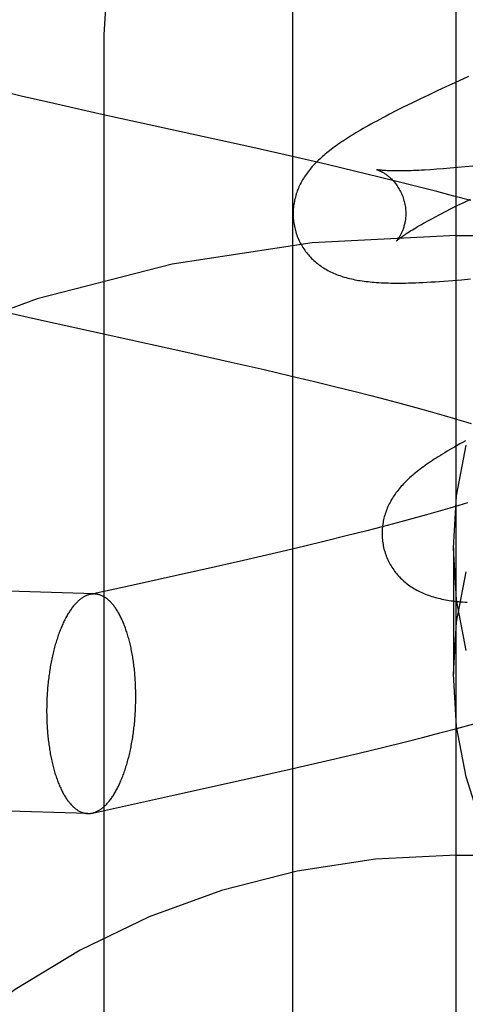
# Model space of a CAD drawing. Header units: inches. Extents: x 0 to 248, y 0 to 160.
# Tile 35 of 73: x 86.2828 to 86.3619, y 82.0943 to 82.2691. Entities that reach past the tile are written whole.
import ezdxf

# ---------------------------------------------------------------- set-up
doc = ezdxf.new("R2010")
doc.units = ezdxf.units.IN
doc.header["$LTSCALE"] = 13.627625
doc.header["$MEASUREMENT"] = 0
doc.linetypes.add('HIDDEN', pattern=[0.2, 0.1, -0.1])
doc.layers.add('DEFAULT_2', color=8, linetype='HIDDEN')
doc.layers.add('RIGHTHAND_DOOR_ASSEMBLY', color=7, linetype='CONTINUOUS')

msp = doc.modelspace()

# ---------------------------------------------------------------- linework, layer by layer
at = {"layer": 'DEFAULT_2', "color": 8, "linetype": 'HIDDEN'}
for p, q in [((86.36028, 78.8716), (86.36028, 84.3721)), ((86.29778, 81.52344), (86.29778, 82.26649)), ((86.36249, 82.25903), (86.36004, 82.25792)), ((86.35844, 82.25719), (86.35688, 82.25647)), ((86.36004, 82.25792), (86.35844, 82.25719)), ((86.2833, 82.25551), (86.28049, 82.25619)), ((86.28627, 82.25482), (86.2833, 82.25551)), ((86.35535, 82.25575), (86.35384, 82.25503)), ((86.35688, 82.25647), (86.35535, 82.25575)), ((86.29017, 82.25392), (86.28627, 82.25482)), ((86.29684, 82.25243), (86.29017, 82.25392)), ((86.35099, 82.25363), (86.34967, 82.25297)), ((86.35239, 82.25432), (86.35099, 82.25363)), ((86.35384, 82.25503), (86.35239, 82.25432)), ((86.32418, 82.2464), (86.29684, 82.25243)), ((86.34967, 82.25297), (86.34843, 82.25233)), ((86.33125, 82.2448), (86.32418, 82.2464)), ((86.33738, 82.24339), (86.33125, 82.2448)), ((86.3425, 82.24218), (86.33738, 82.24339)), ((86.36325, 82.24312), (86.36186, 82.24298)), ((86.34661, 82.24118), (86.3425, 82.24218)), ((86.35682, 82.24255), (86.3557, 82.24247)), ((86.358, 82.24264), (86.35682, 82.24255)), ((86.35923, 82.24274), (86.358, 82.24264)), ((86.36052, 82.24286), (86.35923, 82.24274)), ((86.36186, 82.24298), (86.36052, 82.24286)), ((86.35072, 82.24017), (86.34661, 82.24118)), ((86.35379, 82.23939), (86.35072, 82.24017)), ((86.35684, 82.23861), (86.35379, 82.23939)), ((86.35989, 82.23781), (86.35684, 82.23861)), ((86.36291, 82.23699), (86.35989, 82.23781)), ((86.3594, 82.23558), (86.36048, 82.23612)), ((86.36048, 82.23612), (86.36162, 82.23668)), ((86.36162, 82.23668), (86.36281, 82.23725)), ((86.35648, 82.23407), (86.3574, 82.23455)), ((86.3574, 82.23455), (86.35837, 82.23506)), ((86.35837, 82.23506), (86.3594, 82.23558)), ((86.36028, 82.23077), (86.86028, 82.23077)), ((86.35966, 82.2228), (86.36125, 82.22294)), ((86.36125, 82.22294), (86.36285, 82.22308)), ((86.28015, 82.21723), (86.2856, 82.216)), ((86.2856, 82.216), (86.31246, 82.21008)), ((86.31246, 82.21008), (86.32032, 82.20831)), ((86.32032, 82.20831), (86.32619, 82.20697)), ((86.32619, 82.20697), (86.33104, 82.20583)), ((86.33104, 82.20583), (86.33487, 82.20492)), ((86.33487, 82.20492), (86.33866, 82.20399)), ((86.33866, 82.20399), (86.34238, 82.20307)), ((86.34238, 82.20307), (86.34513, 82.20237)), ((86.34513, 82.20237), (86.34784, 82.20166)), ((86.34784, 82.20166), (86.3505, 82.20096)), ((86.3505, 82.20096), (86.3531, 82.20025)), ((86.3531, 82.20025), (86.35565, 82.19955)), ((86.35565, 82.19955), (86.35815, 82.19884)), ((86.35815, 82.19884), (86.35977, 82.19837)), ((86.35977, 82.19837), (86.36137, 82.1979)), ((86.36137, 82.1979), (86.36294, 82.19743)), ((86.35751, 82.18188), (86.355, 82.18117)), ((86.35914, 82.18235), (86.35751, 82.18188)), ((86.36075, 82.18282), (86.35914, 82.18235)), ((86.36232, 82.18329), (86.36075, 82.18282)), ((86.35244, 82.18047), (86.34982, 82.17976)), ((86.355, 82.18117), (86.35244, 82.18047)), ((86.34444, 82.17836), (86.34076, 82.17743)), ((86.34716, 82.17906), (86.34444, 82.17836)), ((86.34982, 82.17976), (86.34716, 82.17906)), ((86.34076, 82.17743), (86.33701, 82.1765)), ((86.33321, 82.17558), (86.3284, 82.17445)), ((86.33701, 82.1765), (86.33321, 82.17558)), ((86.35978, 82.17535), (86.35978, 82.15286)), ((86.29611, 82.16713), (86.08864, 82.17357)), ((86.32256, 82.1731), (86.3157, 82.17154)), ((86.3284, 82.17445), (86.32256, 82.1731)), ((86.3157, 82.17154), (86.30104, 82.16831)), ((86.30104, 82.16831), (86.29531, 82.16705)), ((86.36041, 82.14324), (86.36343, 82.14405)), ((86.35127, 82.14087), (86.35433, 82.14165)), ((86.35433, 82.14165), (86.35738, 82.14244)), ((86.35738, 82.14244), (86.36041, 82.14324)), ((86.34718, 82.13986), (86.35127, 82.14087)), ((86.33796, 82.13765), (86.34308, 82.13886)), ((86.34308, 82.13886), (86.34718, 82.13986)), ((86.33184, 82.13623), (86.33796, 82.13765)), ((86.31013, 82.13139), (86.32478, 82.13463)), ((86.32478, 82.13463), (86.33184, 82.13623)), ((86.2949, 82.12814), (86.08742, 82.13459)), ((86.29571, 82.12822), (86.31013, 82.13139)), ((86.36028, 82.12077), (86.86028, 82.12077))]:
    msp.add_line(p, q, dxfattribs=at)
for points in [[(86.29778, 82.26649), (86.29841, 82.2761), (86.30031, 82.28556), (86.30345, 82.2947), (86.30776, 82.30336), (86.3132, 82.3114), (86.31965, 82.31868), (86.32702, 82.32508), (86.33519, 82.33047), (86.344, 82.33477), (86.35331, 82.3379), (86.36296, 82.33979), (86.37278, 82.34043)], [(86.34843, 82.25233), (86.34784, 82.25202), (86.34726, 82.25172), (86.34671, 82.25142), (86.34617, 82.25113), (86.34566, 82.25085), (86.34516, 82.25057), (86.34467, 82.2503), (86.34421, 82.25003), (86.34376, 82.24978), (86.34332, 82.24952), (86.3429, 82.24927), (86.34249, 82.24903), (86.34209, 82.24879), (86.34171, 82.24855), (86.34133, 82.24831), (86.34097, 82.24808), (86.34062, 82.24785), (86.34027, 82.24763), (86.33994, 82.24741), (86.33962, 82.24718), (86.3393, 82.24696), (86.33899, 82.24675), (86.33869, 82.24653), (86.3384, 82.24631), (86.33812, 82.2461), (86.33784, 82.24589), (86.33757, 82.24567), (86.3373, 82.24546), (86.33704, 82.24524), (86.33679, 82.24503)], [(86.33679, 82.24503), (86.33654, 82.24481), (86.3363, 82.2446), (86.33606, 82.24438), (86.33583, 82.24416), (86.3356, 82.24394), (86.33538, 82.24372), (86.33517, 82.2435), (86.33496, 82.24327), (86.33475, 82.24305), (86.33456, 82.24282), (86.33436, 82.24259), (86.33418, 82.24236), (86.33399, 82.24212), (86.33382, 82.24189), (86.33365, 82.24165), (86.33349, 82.24141), (86.33333, 82.24117), (86.33317, 82.24093), (86.33303, 82.24069), (86.33289, 82.24044), (86.33275, 82.24019), (86.33262, 82.23994), (86.3325, 82.23969), (86.33238, 82.23944), (86.33227, 82.23919), (86.33217, 82.23894), (86.33207, 82.23868), (86.33198, 82.23843), (86.3319, 82.23817), (86.33182, 82.23791), (86.33174, 82.23765), (86.33168, 82.23739), (86.33161, 82.23713), (86.33156, 82.23686), (86.33151, 82.23659), (86.33146, 82.23632), (86.33143, 82.23605), (86.3314, 82.23578), (86.33137, 82.2355), (86.33135, 82.23523), (86.33134, 82.23495), (86.33134, 82.23467), (86.33134, 82.23439), (86.33135, 82.23412), (86.33137, 82.23384), (86.33139, 82.23356), (86.33142, 82.23328), (86.33146, 82.233), (86.33151, 82.23273), (86.33156, 82.23245), (86.33162, 82.23218), (86.33168, 82.2319), (86.33175, 82.23167)], [(86.34618, 82.24249), (86.34616, 82.2425), (86.34615, 82.2425), (86.34616, 82.2425), (86.34617, 82.24249), (86.34619, 82.24249), (86.34622, 82.24248), (86.34626, 82.24247), (86.3463, 82.24245), (86.34635, 82.24244), (86.34641, 82.24241), (86.34647, 82.24239), (86.34654, 82.24236), (86.34661, 82.24233), (86.34669, 82.2423), (86.34677, 82.24226), (86.34685, 82.24222), (86.34694, 82.24218), (86.34704, 82.24213), (86.34713, 82.24208), (86.34723, 82.24202), (86.34734, 82.24196), (86.34745, 82.2419), (86.34756, 82.24183), (86.34767, 82.24175), (86.34778, 82.24167), (86.3479, 82.24159), (86.34802, 82.2415), (86.34814, 82.2414), (86.34827, 82.2413), (86.3484, 82.2412), (86.34852, 82.24108), (86.34865, 82.24097), (86.34878, 82.24084), (86.34891, 82.24071), (86.34904, 82.24057), (86.34918, 82.24043), (86.34931, 82.24027), (86.34944, 82.24011), (86.34957, 82.23995), (86.3497, 82.23977), (86.34982, 82.23959), (86.34995, 82.23941), (86.35007, 82.23921), (86.35019, 82.23901), (86.3503, 82.23881), (86.35041, 82.2386), (86.35051, 82.23838), (86.35061, 82.23816), (86.35071, 82.23794), (86.3508, 82.23771), (86.35088, 82.23747), (86.35095, 82.23724), (86.35101, 82.23703)], [(86.3557, 82.24247), (86.35465, 82.24241), (86.35414, 82.24238), (86.35365, 82.24236), (86.35317, 82.24234), (86.35271, 82.24232), (86.35227, 82.2423), (86.35184, 82.24229), (86.35143, 82.24228), (86.35103, 82.24227), (86.35065, 82.24226), (86.35029, 82.24226), (86.34994, 82.24226), (86.34961, 82.24226), (86.3493, 82.24227), (86.349, 82.24227), (86.34871, 82.24228), (86.34845, 82.24229), (86.3482, 82.2423), (86.34796, 82.24231), (86.34774, 82.24232), (86.34754, 82.24233), (86.34735, 82.24235), (86.34718, 82.24236), (86.34702, 82.24238), (86.34688, 82.24239), (86.34675, 82.24241), (86.34664, 82.24242), (86.34653, 82.24243), (86.34645, 82.24245), (86.34637, 82.24246), (86.34631, 82.24247), (86.34625, 82.24248), (86.34621, 82.24249), (86.34618, 82.24249), (86.34618, 82.24249)], [(86.35101, 82.23703), (86.35107, 82.23682), (86.35113, 82.23658), (86.35118, 82.23633), (86.35122, 82.23609), (86.35126, 82.23585), (86.35129, 82.23561), (86.35131, 82.23537), (86.35132, 82.23513), (86.35133, 82.2349), (86.35133, 82.23466), (86.35133, 82.23444), (86.35132, 82.23421), (86.3513, 82.23399), (86.35128, 82.23378), (86.35126, 82.23357), (86.35123, 82.23337), (86.35119, 82.23317), (86.35116, 82.23297), (86.35111, 82.23279), (86.35107, 82.23261), (86.35102, 82.23243), (86.35097, 82.23227), (86.35092, 82.2321), (86.35087, 82.23195), (86.35081, 82.2318), (86.35076, 82.23165), (86.3507, 82.23151), (86.35064, 82.23138), (86.35059, 82.23125), (86.35053, 82.23113), (86.35047, 82.23101), (86.35041, 82.2309), (86.35035, 82.2308), (86.3503, 82.2307), (86.35024, 82.2306), (86.35018, 82.23051), (86.35013, 82.23043), (86.35008, 82.23035), (86.35003, 82.23028), (86.34998, 82.23021), (86.34993, 82.23014), (86.34989, 82.23009), (86.34985, 82.23004), (86.34981, 82.22999), (86.34978, 82.22995), (86.34975, 82.22991), (86.34972, 82.22989), (86.3497, 82.22986), (86.34969, 82.22985), (86.34968, 82.22984), (86.34967, 82.22983)], [(86.34967, 82.22983), (86.34968, 82.22984), (86.3497, 82.22986), (86.34972, 82.22988), (86.34975, 82.22991), (86.34979, 82.22994), (86.34984, 82.22998), (86.3499, 82.23003), (86.34997, 82.23009), (86.35005, 82.23016), (86.35014, 82.23023), (86.35025, 82.23031), (86.35036, 82.23039), (86.35049, 82.23049), (86.35063, 82.23059), (86.35079, 82.2307), (86.35095, 82.23081), (86.35114, 82.23094), (86.35133, 82.23107), (86.35154, 82.23121), (86.35177, 82.23135), (86.35201, 82.23151), (86.35226, 82.23167), (86.35253, 82.23183), (86.35282, 82.23201), (86.35312, 82.23218), (86.35343, 82.23237), (86.35376, 82.23256), (86.3541, 82.23276), (86.35446, 82.23296), (86.35484, 82.23318), (86.35523, 82.23339), (86.35563, 82.23361), (86.35605, 82.23384), (86.35648, 82.23407)], [(86.33175, 82.23167), (86.33181, 82.23144), (86.3319, 82.23118), (86.33199, 82.23091), (86.33208, 82.23065), (86.33219, 82.23039), (86.3323, 82.23013), (86.33242, 82.22988), (86.33254, 82.22963), (86.33267, 82.22938), (86.3328, 82.22913), (86.33294, 82.22889), (86.33309, 82.22866), (86.33324, 82.22843), (86.3334, 82.2282), (86.33356, 82.22798), (86.33373, 82.22776), (86.3339, 82.22755), (86.33408, 82.22734), (86.33426, 82.22713), (86.33445, 82.22693), (86.33463, 82.22674), (86.33483, 82.22655), (86.33503, 82.22636), (86.33523, 82.22618), (86.33543, 82.22601), (86.33564, 82.22584), (86.33585, 82.22567), (86.33607, 82.22551), (86.33629, 82.22535), (86.33652, 82.2252), (86.33676, 82.22505), (86.337, 82.2249), (86.33724, 82.22475), (86.33749, 82.22461), (86.33774, 82.22448), (86.338, 82.22435), (86.33826, 82.22423), (86.33852, 82.22411), (86.33879, 82.22399), (86.33906, 82.22388), (86.33933, 82.22378), (86.33961, 82.22367), (86.3399, 82.22358), (86.34018, 82.22348), (86.34048, 82.2234), (86.34077, 82.22331), (86.34107, 82.22323), (86.34137, 82.22316), (86.34168, 82.22308), (86.34199, 82.22302), (86.3423, 82.22295), (86.34262, 82.22289), (86.34294, 82.22283), (86.34327, 82.22278), (86.3436, 82.22273), (86.34394, 82.22269), (86.34429, 82.22264), (86.34464, 82.2226), (86.345, 82.22256), (86.34537, 82.22253), (86.34575, 82.2225), (86.34613, 82.22247), (86.34653, 82.22245), (86.34694, 82.22242), (86.34736, 82.2224), (86.34779, 82.22239), (86.34824, 82.22237), (86.3487, 82.22236), (86.34917, 82.22236), (86.34967, 82.22235), (86.35018, 82.22235), (86.35071, 82.22236), (86.35126, 82.22236), (86.35183, 82.22237), (86.35243, 82.22239), (86.35305, 82.22241), (86.35369, 82.22243), (86.35437, 82.22246), (86.35507, 82.2225), (86.3558, 82.22254), (86.35655, 82.22258), (86.35731, 82.22263), (86.35809, 82.22268), (86.35966, 82.2228)], [(86.36194, 82.19433), (86.36143, 82.19404), (86.36093, 82.19377), (86.36044, 82.1935), (86.35998, 82.19323), (86.35953, 82.19297), (86.35909, 82.19272), (86.35867, 82.19247), (86.35826, 82.19222), (86.35786, 82.19198), (86.35748, 82.19175), (86.35711, 82.19151), (86.35674, 82.19128), (86.35639, 82.19105), (86.35605, 82.19083), (86.35572, 82.1906), (86.35539, 82.19038), (86.35508, 82.19016), (86.35477, 82.18995), (86.35447, 82.18973), (86.35418, 82.18951), (86.35389, 82.1893), (86.35362, 82.18909), (86.35334, 82.18887), (86.35308, 82.18866), (86.35282, 82.18844), (86.35257, 82.18823)], [(86.35978, 82.17535), (86.36036, 82.18459), (86.36204, 82.19357)], [(86.35257, 82.18823), (86.35232, 82.18801), (86.35208, 82.1878), (86.35184, 82.18758), (86.35161, 82.18736), (86.35139, 82.18714), (86.35116, 82.18692), (86.35095, 82.1867), (86.35074, 82.18647), (86.35054, 82.18625), (86.35034, 82.18602), (86.35015, 82.18579), (86.34996, 82.18556), (86.34978, 82.18533), (86.3496, 82.18509), (86.34944, 82.18486), (86.34927, 82.18462), (86.34911, 82.18438), (86.34896, 82.18413), (86.34881, 82.18389), (86.34867, 82.18364), (86.34854, 82.18339), (86.34841, 82.18314), (86.34829, 82.18289), (86.34817, 82.18264), (86.34806, 82.18239), (86.34796, 82.18214), (86.34786, 82.18189), (86.34777, 82.18163), (86.34769, 82.18138), (86.34761, 82.18112), (86.34753, 82.18086), (86.34747, 82.1806), (86.3474, 82.18033), (86.34735, 82.18007), (86.3473, 82.1798), (86.34725, 82.17953), (86.34722, 82.17926), (86.34719, 82.17898), (86.34716, 82.17871), (86.34715, 82.17843), (86.34713, 82.17816), (86.34713, 82.17788), (86.34713, 82.1776), (86.34714, 82.17732), (86.34716, 82.17704), (86.34718, 82.17677), (86.34722, 82.17649), (86.34725, 82.17621), (86.3473, 82.17593), (86.34735, 82.17566), (86.34741, 82.17538), (86.34747, 82.17511), (86.34754, 82.17488)], [(86.34754, 82.17488), (86.3476, 82.17465), (86.34769, 82.17438), (86.34778, 82.17412), (86.34788, 82.17386), (86.34798, 82.1736), (86.34809, 82.17334), (86.34821, 82.17309), (86.34833, 82.17284), (86.34846, 82.17259), (86.34859, 82.17235), (86.34873, 82.17211), (86.34888, 82.17187), (86.34903, 82.17164), (86.34919, 82.17141), (86.34935, 82.17119), (86.34952, 82.17097), (86.34969, 82.17076), (86.34987, 82.17055), (86.35005, 82.17035), (86.35023, 82.17015), (86.35042, 82.16995), (86.35061, 82.16976), (86.35081, 82.16958), (86.35101, 82.1694), (86.35122, 82.16922), (86.35143, 82.16905), (86.35164, 82.16889), (86.35186, 82.16872), (86.35208, 82.16857), (86.35231, 82.16841), (86.35254, 82.16826), (86.35278, 82.16811), (86.35302, 82.16797), (86.35327, 82.16783), (86.35352, 82.16769), (86.35378, 82.16757), (86.35404, 82.16744), (86.3543, 82.16732), (86.35457, 82.16721), (86.35484, 82.1671), (86.35511, 82.16699), (86.35539, 82.16689), (86.35567, 82.16679), (86.35596, 82.1667), (86.35625, 82.16661), (86.35654, 82.16652), (86.35684, 82.16644), (86.35715, 82.16637), (86.35745, 82.1663), (86.35776, 82.16623), (86.35807, 82.16616), (86.35839, 82.1661), (86.35872, 82.16605), (86.35904, 82.16599), (86.35937, 82.16594), (86.35971, 82.1659), (86.36005, 82.16585), (86.3604, 82.16581), (86.36076, 82.16578), (86.36112, 82.16574), (86.36149, 82.16571), (86.36187, 82.16568), (86.36226, 82.16566)], [(86.36204, 82.15712), (86.36036, 82.1661), (86.35978, 82.17535)], [(86.35978, 82.15286), (86.36036, 82.1621), (86.36204, 82.17108)], [(86.29531, 82.16705), (86.29527, 82.16704), (86.29515, 82.16701), (86.29503, 82.16698), (86.29491, 82.16694), (86.29479, 82.16689), (86.29467, 82.16685), (86.29455, 82.16679), (86.29443, 82.16674), (86.29431, 82.16668), (86.2942, 82.16661), (86.29408, 82.16654), (86.29396, 82.16647), (86.29384, 82.16639), (86.29373, 82.16631), (86.29361, 82.16622), (86.2935, 82.16613), (86.29338, 82.16604), (86.29327, 82.16594), (86.29315, 82.16584), (86.29304, 82.16573), (86.29292, 82.16562), (86.29281, 82.1655), (86.2927, 82.16538), (86.29259, 82.16526), (86.29248, 82.16513), (86.29237, 82.165), (86.29226, 82.16486), (86.29215, 82.16472), (86.29204, 82.16458), (86.29193, 82.16443), (86.29183, 82.16428), (86.29172, 82.16412), (86.29162, 82.16397), (86.29151, 82.1638), (86.29141, 82.16364), (86.29131, 82.16347), (86.29121, 82.16329), (86.29111, 82.16312), (86.29101, 82.16294), (86.29091, 82.16275), (86.29082, 82.16256), (86.29072, 82.16237), (86.29063, 82.16218), (86.29053, 82.16198), (86.29044, 82.16178), (86.29035, 82.16158), (86.29026, 82.16137), (86.29017, 82.16116), (86.29008, 82.16094), (86.29, 82.16073), (86.28991, 82.16051), (86.28983, 82.16028), (86.28974, 82.16006), (86.28966, 82.15983), (86.28958, 82.1596), (86.2895, 82.15937), (86.28943, 82.15913), (86.28935, 82.15889), (86.28928, 82.15865), (86.2892, 82.15841), (86.28913, 82.15816), (86.28906, 82.15791), (86.28899, 82.15766), (86.28893, 82.1574), (86.28886, 82.15715), (86.2888, 82.15689), (86.28873, 82.15663), (86.28867, 82.15637), (86.28861, 82.1561), (86.28856, 82.15584), (86.2885, 82.15557), (86.28844, 82.1553), (86.28839, 82.15503), (86.28834, 82.15476), (86.28829, 82.15448), (86.28824, 82.1542), (86.2882, 82.15393), (86.28815, 82.15365), (86.28811, 82.15337), (86.28807, 82.15308), (86.28803, 82.1528), (86.28799, 82.15252), (86.28795, 82.15223), (86.28792, 82.15194), (86.28788, 82.15166), (86.28785, 82.15137), (86.28782, 82.15108), (86.2878, 82.15079), (86.28777, 82.1505), (86.28775, 82.15021), (86.28772, 82.14991), (86.2877, 82.14962), (86.28768, 82.14933), (86.28767, 82.14903), (86.28765, 82.14874), (86.28764, 82.14845), (86.28763, 82.14815), (86.28762, 82.14786), (86.28761, 82.14756), (86.2876, 82.14727), (86.2876, 82.14698), (86.28759, 82.14668), (86.28759, 82.14639)], [(86.29611, 82.16713), (86.29598, 82.16713), (86.29586, 82.16712), (86.29574, 82.16712), (86.29562, 82.1671), (86.29551, 82.16709), (86.29539, 82.16707), (86.29531, 82.16705)], [(86.30342, 82.14888), (86.30342, 82.14918), (86.30341, 82.14947), (86.30341, 82.14976), (86.3034, 82.15005), (86.30339, 82.15035), (86.30338, 82.15064), (86.30337, 82.15093), (86.30336, 82.15122), (86.30334, 82.15151), (86.30333, 82.15179), (86.30331, 82.15208), (86.30329, 82.15237), (86.30327, 82.15265), (86.30324, 82.15294), (86.30322, 82.15322), (86.30319, 82.1535), (86.30316, 82.15378), (86.30313, 82.15406), (86.30309, 82.15434), (86.30306, 82.15461), (86.30302, 82.15489), (86.30298, 82.15516), (86.30294, 82.15543), (86.3029, 82.1557), (86.30286, 82.15597), (86.30281, 82.15623), (86.30277, 82.15649), (86.30272, 82.15676), (86.30267, 82.15702), (86.30262, 82.15727), (86.30257, 82.15753), (86.30251, 82.15778), (86.30245, 82.15803), (86.3024, 82.15828), (86.30234, 82.15852), (86.30228, 82.15877), (86.30221, 82.15901), (86.30215, 82.15924), (86.30208, 82.15948), (86.30202, 82.15971), (86.30195, 82.15994), (86.30188, 82.16017), (86.30181, 82.16039), (86.30173, 82.16061), (86.30166, 82.16083), (86.30158, 82.16105), (86.30151, 82.16126), (86.30143, 82.16147), (86.30135, 82.16167), (86.30127, 82.16188), (86.30118, 82.16208), (86.3011, 82.16227), (86.30101, 82.16246), (86.30093, 82.16265), (86.30084, 82.16284), (86.30075, 82.16302), (86.30066, 82.1632), (86.30057, 82.16338), (86.30048, 82.16355), (86.30038, 82.16372), (86.30029, 82.16388), (86.30019, 82.16404), (86.3001, 82.1642), (86.3, 82.16435), (86.2999, 82.1645), (86.2998, 82.16465), (86.2997, 82.16479), (86.2996, 82.16493), (86.2995, 82.16506), (86.29939, 82.16519), (86.29929, 82.16532), (86.29918, 82.16544), (86.29908, 82.16556), (86.29897, 82.16567), (86.29886, 82.16578), (86.29875, 82.16589), (86.29864, 82.16599), (86.29853, 82.16608), (86.29842, 82.16618), (86.29831, 82.16627), (86.2982, 82.16635), (86.29809, 82.16643), (86.29797, 82.16651), (86.29786, 82.16658), (86.29774, 82.16664), (86.29763, 82.16671), (86.29751, 82.16677), (86.2974, 82.16682), (86.29728, 82.16687), (86.29717, 82.16692), (86.29705, 82.16696), (86.29693, 82.16699), (86.29681, 82.16703), (86.2967, 82.16705), (86.29658, 82.16708), (86.29646, 82.1671), (86.29634, 82.16711), (86.29622, 82.16712), (86.29611, 82.16713)], [(86.39347, 82.09018), (86.38606, 82.09586), (86.37939, 82.10236), (86.37359, 82.1096), (86.36871, 82.11747), (86.36485, 82.12585), (86.36204, 82.13463), (86.36036, 82.14361), (86.35978, 82.15286)], [(86.29571, 82.12822), (86.29574, 82.12823), (86.29586, 82.12826), (86.29598, 82.12829), (86.2961, 82.12833), (86.29622, 82.12838), (86.29634, 82.12842), (86.29646, 82.12847), (86.29658, 82.12853), (86.2967, 82.12859), (86.29681, 82.12866), (86.29693, 82.12873), (86.29705, 82.1288), (86.29717, 82.12888), (86.29728, 82.12896), (86.2974, 82.12905), (86.29751, 82.12914), (86.29763, 82.12923), (86.29774, 82.12933), (86.29786, 82.12943), (86.29797, 82.12954), (86.29809, 82.12965), (86.2982, 82.12977), (86.29831, 82.12989), (86.29842, 82.13001), (86.29853, 82.13014), (86.29864, 82.13027), (86.29875, 82.13041), (86.29886, 82.13055), (86.29897, 82.13069), (86.29908, 82.13084), (86.29918, 82.13099), (86.29929, 82.13115), (86.29939, 82.1313), (86.2995, 82.13147), (86.2996, 82.13163), (86.2997, 82.1318), (86.2998, 82.13198), (86.2999, 82.13215), (86.3, 82.13233), (86.3001, 82.13252), (86.30019, 82.13271), (86.30029, 82.1329), (86.30038, 82.13309), (86.30048, 82.13329), (86.30057, 82.13349), (86.30066, 82.13369), (86.30075, 82.1339), (86.30084, 82.13411), (86.30093, 82.13433), (86.30101, 82.13454), (86.3011, 82.13476), (86.30118, 82.13498), (86.30127, 82.13521), (86.30135, 82.13544), (86.30143, 82.13567), (86.30151, 82.1359), (86.30158, 82.13614), (86.30166, 82.13638), (86.30173, 82.13662), (86.30181, 82.13686), (86.30188, 82.13711), (86.30195, 82.13736), (86.30202, 82.13761), (86.30208, 82.13786), (86.30215, 82.13812), (86.30221, 82.13838), (86.30228, 82.13864), (86.30234, 82.1389), (86.3024, 82.13916), (86.30245, 82.13943), (86.30251, 82.1397), (86.30257, 82.13997), (86.30262, 82.14024), (86.30267, 82.14051), (86.30272, 82.14079), (86.30277, 82.14106), (86.30281, 82.14134), (86.30286, 82.14162), (86.3029, 82.1419), (86.30294, 82.14219), (86.30298, 82.14247), (86.30302, 82.14275), (86.30306, 82.14304), (86.30309, 82.14333), (86.30313, 82.14361), (86.30316, 82.1439), (86.30319, 82.14419), (86.30322, 82.14448), (86.30324, 82.14477), (86.30327, 82.14506), (86.30329, 82.14536), (86.30331, 82.14565), (86.30333, 82.14594), (86.30334, 82.14624), (86.30336, 82.14653), (86.30337, 82.14682), (86.30338, 82.14712), (86.30339, 82.14741), (86.3034, 82.14771), (86.30341, 82.148), (86.30341, 82.14829), (86.30342, 82.14859), (86.30342, 82.14888)], [(86.28759, 82.14639), (86.28759, 82.14609), (86.2876, 82.1458), (86.2876, 82.14551), (86.28761, 82.14522), (86.28762, 82.14492), (86.28763, 82.14463), (86.28764, 82.14434), (86.28765, 82.14405), (86.28767, 82.14376), (86.28768, 82.14348), (86.2877, 82.14319), (86.28772, 82.1429), (86.28775, 82.14262), (86.28777, 82.14233), (86.2878, 82.14205), (86.28782, 82.14177), (86.28785, 82.14149), (86.28788, 82.14121), (86.28792, 82.14093), (86.28795, 82.14066), (86.28799, 82.14038), (86.28803, 82.14011), (86.28807, 82.13984), (86.28811, 82.13957), (86.28815, 82.1393), (86.2882, 82.13904), (86.28824, 82.13877), (86.28829, 82.13851), (86.28834, 82.13825), (86.28839, 82.138), (86.28844, 82.13774), (86.2885, 82.13749), (86.28856, 82.13724), (86.28861, 82.13699), (86.28867, 82.13675), (86.28873, 82.1365), (86.2888, 82.13626), (86.28886, 82.13603), (86.28893, 82.13579), (86.28899, 82.13556), (86.28906, 82.13533), (86.28913, 82.1351), (86.2892, 82.13488), (86.28928, 82.13466), (86.28935, 82.13444), (86.28943, 82.13422), (86.2895, 82.13401), (86.28958, 82.1338), (86.28966, 82.1336), (86.28974, 82.13339), (86.28983, 82.13319), (86.28991, 82.133), (86.29, 82.13281), (86.29008, 82.13262), (86.29017, 82.13243), (86.29026, 82.13225), (86.29035, 82.13207), (86.29044, 82.13189), (86.29053, 82.13172), (86.29063, 82.13155), (86.29072, 82.13139), (86.29082, 82.13123), (86.29091, 82.13107), (86.29101, 82.13092), (86.29111, 82.13077), (86.29121, 82.13062), (86.29131, 82.13048), (86.29141, 82.13034), (86.29151, 82.13021), (86.29162, 82.13008), (86.29172, 82.12995), (86.29183, 82.12983), (86.29193, 82.12971), (86.29204, 82.1296), (86.29215, 82.12949), (86.29226, 82.12938), (86.29237, 82.12928), (86.29248, 82.12919), (86.29259, 82.12909), (86.2927, 82.129), (86.29281, 82.12892), (86.29292, 82.12884), (86.29304, 82.12876), (86.29315, 82.12869), (86.29327, 82.12863), (86.29338, 82.12856), (86.2935, 82.1285), (86.29361, 82.12845), (86.29373, 82.1284), (86.29384, 82.12835), (86.29396, 82.12831), (86.29408, 82.12828), (86.2942, 82.12824), (86.29431, 82.12822), (86.29443, 82.12819), (86.29455, 82.12817), (86.29467, 82.12816), (86.29479, 82.12815), (86.2949, 82.12814)], [(86.2949, 82.12814), (86.29503, 82.12814), (86.29515, 82.12815), (86.29527, 82.12815), (86.29539, 82.12817), (86.29551, 82.12818), (86.29562, 82.1282), (86.29571, 82.12822)]]:
    msp.add_lwpolyline(points, dxfattribs=at)
for radius in [0.25, 0.14]:
    msp.add_arc((86.36028, 81.98077), radius, 90, 270, dxfattribs=at)
at = {"layer": 'RIGHTHAND_DOOR_ASSEMBLY', "color": 3, "linetype": 'Continuous'}
msp.add_line((86.33128, 73.58877), (86.33128, 90.08877), dxfattribs=at)

doc.saveas('drawing.dxf')
